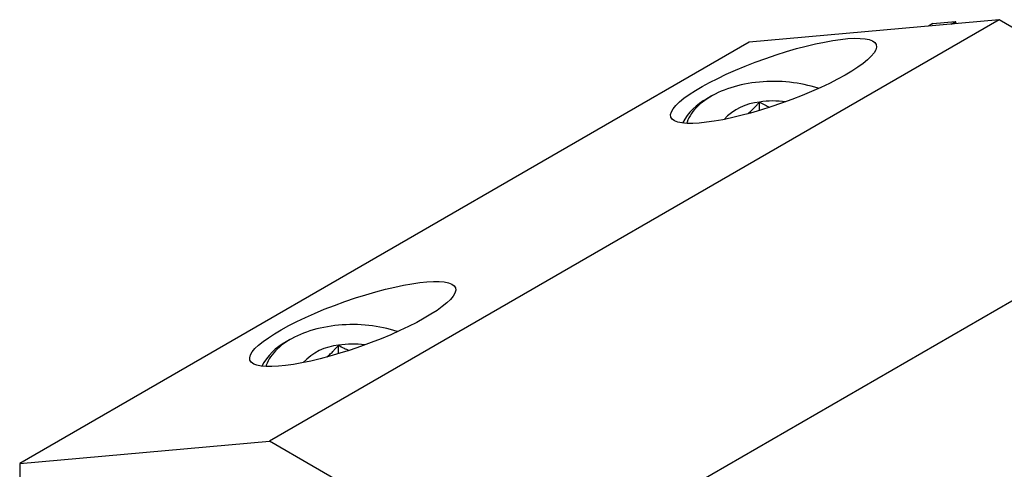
# Model space of a CAD drawing. Header units: inches. Extents: x 0.5 to 16.5, y 0.2 to 10.8.
# Tile 10 of 13: x 11.6 to 13.2, y 8.5 to 9.3. Entities that reach past the tile are written whole.
import ezdxf

# ---------------------------------------------------------------- set-up
doc = ezdxf.new("R2010")
doc.units = ezdxf.units.IN
doc.header["$MEASUREMENT"] = 0
doc.linetypes.add('SLD-Solid', pattern=[0])

msp = doc.modelspace()

# ---------------------------------------------------------------- linework, layer by layer
at = {"color": 7, "linetype": 'SLD-Solid', "lineweight": 25}
for p, q in [((13.231415, 9.262569), (12.011656, 8.558417)), ((13.231415, 9.262569), (12.813833, 9.225231)), ((13.120895, 9.256277), (13.113537, 9.252029)), ((13.120895, 9.256277), (13.15854, 9.259643)), ((13.151181, 9.255395), (13.15854, 9.259643)), ((13.159886, 9.256173), (13.15854, 9.259643)), ((13.648998, 9.021503), (13.231415, 9.262569)), ((12.813833, 9.225231), (11.594073, 8.521079)), ((12.750065, 9.134572), (12.743104, 9.130552)), ((12.830945, 9.110945), (12.830945, 9.125014)), ((13.648998, 9.021503), (12.429239, 8.317351)), ((12.046438, 8.728376), (12.039477, 8.724357)), ((12.127318, 8.70475), (12.127318, 8.718819)), ((11.594073, 8.521079), (12.011656, 8.558417)), ((12.429239, 8.317351), (12.011656, 8.558417)), ((11.594073, 8.521079), (11.594073, 8.076169))]:
    msp.add_line(p, q, dxfattribs=at)
at = {"color": 7, "linetype": 'SLD-Solid', "lineweight": 25, "flags": 128}
for points in [[(12.929652, 9.147668), (12.928754, 9.147973), (12.923196, 9.149749), (12.917511, 9.151386), (12.911709, 9.15288), (12.905801, 9.154229), (12.899798, 9.15543), (12.893711, 9.15648), (12.887551, 9.157378), (12.88133, 9.158123), (12.875059, 9.158712), (12.868751, 9.159145), (12.862416, 9.159421), (12.856066, 9.15954), (12.849713, 9.1595), (12.843369, 9.159303), (12.837045, 9.158948), (12.830754, 9.158437), (12.824507, 9.15777), (12.818315, 9.156948), (12.812191, 9.155974), (12.806144, 9.154848), (12.800187, 9.153573), (12.794331, 9.152151), (12.788586, 9.150585), (12.782963, 9.148878), (12.777472, 9.147033), (12.772124, 9.145053), (12.766929, 9.142942), (12.761895, 9.140704), (12.757033, 9.138344), (12.752352, 9.135864), (12.74786, 9.133271), (12.743565, 9.130568), (12.739475, 9.127761), (12.735599, 9.124856), (12.731942, 9.121856), (12.728512, 9.118769), (12.725316, 9.115599), (12.722359, 9.112353), (12.719647, 9.109037), (12.717184, 9.105656), (12.714975, 9.102217), (12.713025, 9.098727), (12.711337, 9.095191), (12.709913, 9.091616), (12.709174, 9.089413)], [(12.226025, 8.741473), (12.225127, 8.741777), (12.219569, 8.743554), (12.213884, 8.745191), (12.208082, 8.746685), (12.202174, 8.748034), (12.196171, 8.749234), (12.190084, 8.750285), (12.183924, 8.751183), (12.177703, 8.751928), (12.171433, 8.752517), (12.165124, 8.75295), (12.158789, 8.753226), (12.152439, 8.753344), (12.146086, 8.753305), (12.139742, 8.753108), (12.133419, 8.752753), (12.127127, 8.752242), (12.12088, 8.751575), (12.114688, 8.750753), (12.108564, 8.749779), (12.102517, 8.748653), (12.09656, 8.747378), (12.090704, 8.745956), (12.084959, 8.74439), (12.079336, 8.742683), (12.073845, 8.740838), (12.068497, 8.738858), (12.063302, 8.736747), (12.058268, 8.734509), (12.053407, 8.732148), (12.048725, 8.729669), (12.044233, 8.727076), (12.039938, 8.724373), (12.035848, 8.721566), (12.031972, 8.718661), (12.028315, 8.715661), (12.024886, 8.712574), (12.021689, 8.709404), (12.018732, 8.706158), (12.01602, 8.702842), (12.013557, 8.699461), (12.011348, 8.696022), (12.009398, 8.692531), (12.00771, 8.688996), (12.006287, 8.685421), (12.005548, 8.683218)]]:
    msp.add_lwpolyline(points, dxfattribs=at)
at = {"color": 7, "linetype": 'SLD-Solid', "lineweight": 25}
for centre, radius, start, end in [((12.787843, 9.045053), 0.096497, 117.622105, 152.249884), ((12.839189, 9.033148), 0.092235, 95.128079, 137.076976), ((12.85449, 8.971254), 0.155552, 82.489406, 98.70575), ((12.084216, 8.638858), 0.096497, 117.622105, 152.249884), ((12.135562, 8.626953), 0.092235, 95.128079, 137.076976), ((12.150863, 8.565059), 0.155552, 82.489406, 98.70575)]:
    msp.add_arc(centre, radius, start, end, dxfattribs=at)
for centre in [(12.854477, 9.160413), (12.15085, 8.754217)]:
    msp.add_ellipse(centre, major_axis=(0.171737, 0.060469), ratio=0.21831219, dxfattribs=at)
for points, knots in [([(12.811336, 9.105358), (12.813248, 9.107008), (12.817093, 9.110326), (12.822242, 9.115455), (12.826865, 9.120366), (12.829584, 9.123464), (12.830945, 9.125014)], [0, 0, 0, 0, 0.28196556, 0.56699917, 0.78327856, 1, 1, 1, 1]), ([(12.830945, 9.125014), (12.833922, 9.123334), (12.839509, 9.12018), (12.845372, 9.117545), (12.848111, 9.116314)], [0, 0, 0, 0, 0.53273822, 1, 1, 1, 1]), ([(12.107709, 8.699163), (12.109621, 8.700813), (12.113466, 8.704131), (12.118615, 8.70926), (12.123239, 8.714171), (12.125957, 8.717269), (12.127318, 8.718819)], [0, 0, 0, 0, 0.28196556, 0.56699917, 0.78327856, 1, 1, 1, 1]), ([(12.127318, 8.718819), (12.130295, 8.717139), (12.135882, 8.713985), (12.141745, 8.71135), (12.144484, 8.710119)], [0, 0, 0, 0, 0.53273822, 1, 1, 1, 1])]:
    msp.add_open_spline(points, degree=3, knots=knots, dxfattribs=at)

doc.saveas('drawing.dxf')
